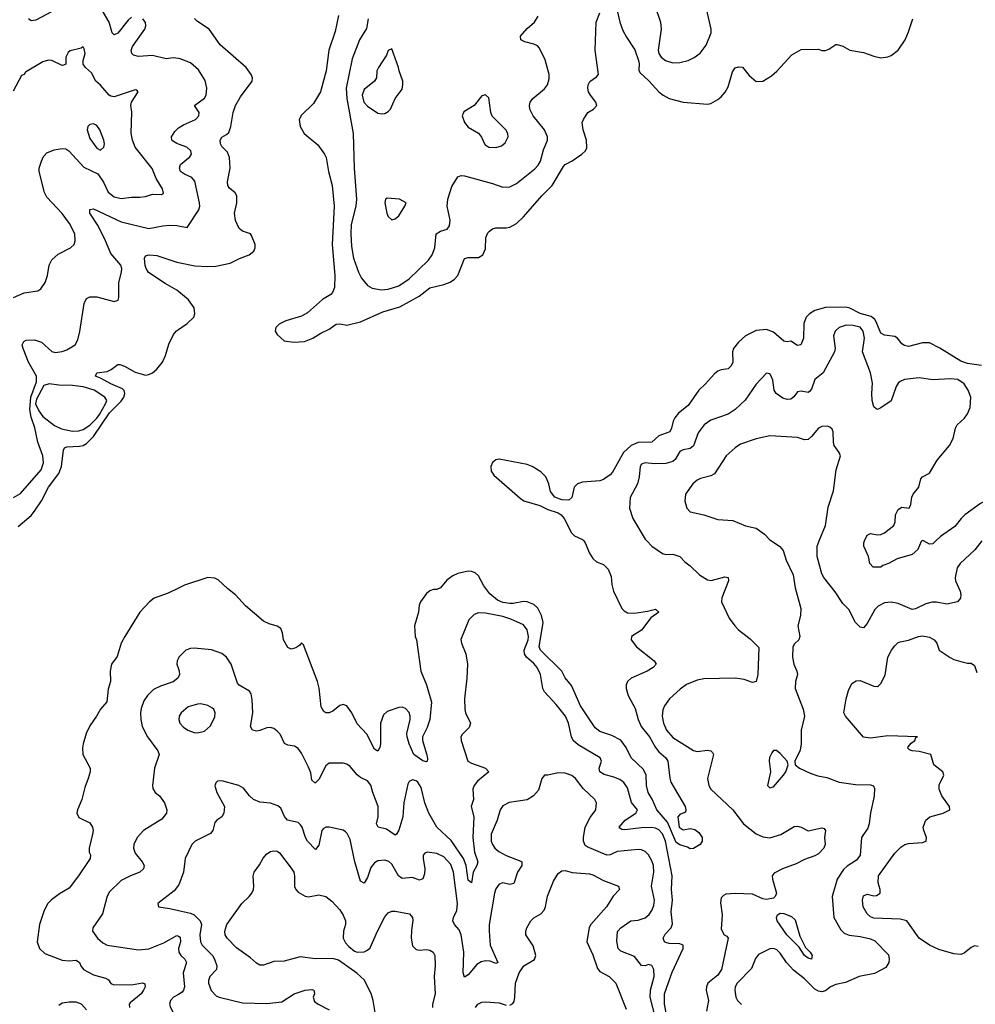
# Model space of a CAD drawing. Header units: inches. Extents: x 1449094 to 1618372, y 389908 to 534307.
# Tile 73 of 256: x 1469085 to 1474594, y 437329 to 443005. Entities that reach past the tile are written whole.
import ezdxf

# ---------------------------------------------------------------- set-up
doc = ezdxf.new("R2010")
doc.units = ezdxf.units.IN
doc.header["$MEASUREMENT"] = 0
for name, color, linetype in [('B4463', 7, 'Continuous'), ('B4464', 7, 'Continuous'), ('B4473', 7, 'Continuous'), ('B4474', 7, 'Continuous')]:
    doc.layers.add(name, color=color, linetype=linetype)

msp = doc.modelspace()

# ---------------------------------------------------------------- linework, layer by layer
at = {"layer": 'B4463', "color": 5}
for points, elevation in [([(1470000, 439728.5), (1469940.7, 439699.3), (1469860.5, 439670), (1469832.4, 439650), (1469777.6, 439590), (1469690.3, 439450), (1469670.3, 439410), (1469646, 439334), (1469614.9, 439290), (1469606, 439250), (1469608.4, 439190), (1469594.1, 439145.9), (1469586.9, 439073.1), (1469550.3, 439029.7), (1469528.5, 438990), (1469490, 438935.1), (1469467.4, 438890), (1469450.4, 438830.4), (1469446.6, 438806.6), (1469448.4, 438770), (1469490.6, 438690), (1469490.5, 438670), (1469480.4, 438630), (1469460.2, 438579.8), (1469442.6, 438510), (1469417.6, 438450), (1469414.9, 438430), (1469426.5, 438406.5), (1469490, 438374.9), (1469503.8, 438350), (1469508, 438330), (1469505.5, 438310), (1469484.4, 438230), (1469486.2, 438206.2), (1469492.7, 438190), (1469490.7, 438170), (1469424.4, 438070), (1469370, 437998), (1469313.9, 437966.1), (1469267.8, 437932.2), (1469246.7, 437910), (1469226.4, 437870), (1469199, 437790), (1469184.7, 437690), (1469198.3, 437650), (1469230, 437621.1), (1469330, 437583.5), (1469370, 437580.1), (1469410, 437583.5), (1469429.5, 437569.5), (1469436.8, 437550), (1469452.2, 437530), (1469510, 437498.6), (1469580.3, 437480.3), (1469596, 437470), (1469609.5, 437449.5), (1469623.2, 437443.2), (1469730, 437440.8), (1469792.1, 437452.1), (1469806.4, 437446.4), (1469808.9, 437430), (1469798.9, 437410), (1469784.5, 437390), (1469722.2, 437337.8), (1469716.5, 437330), (1469717.8, 437310)], 520), ([(1470000, 439325.1), (1469992, 439310), (1469990.3, 439290), (1470000, 439262)], 540), ([(1470000, 439216), (1469997.4, 439210), (1469970, 439187.9), (1469896.9, 439163.1), (1469857, 439143), (1469821.5, 439110), (1469801.4, 439078.6), (1469784.8, 439035.2), (1469781.1, 439010), (1469782.6, 438970), (1469791, 438931), (1469822, 438870), (1469880.4, 438790), (1469888.2, 438770), (1469862, 438690), (1469850.6, 438590.6), (1469853.2, 438573.2), (1469866.8, 438550), (1469890, 438530.6), (1469920.3, 438490), (1469932.2, 438450), (1469930.4, 438430), (1469904.6, 438395.4), (1469798.7, 438330), (1469762.3, 438290), (1469742.8, 438250), (1469740.3, 438230), (1469750, 438200.4), (1469791.6, 438150), (1469801.7, 438130), (1469798, 438110), (1469777.1, 438090), (1469723.7, 438070), (1469670, 438042.4), (1469601.8, 437978.2), (1469588.2, 437951.8), (1469562, 437850), (1469506.8, 437770), (1469504, 437750), (1469533.7, 437710), (1469563.6, 437683.6), (1469590, 437669.1), (1469770, 437643.9), (1469830, 437648.5), (1469915.7, 437684.3), (1469990, 437726), (1470000, 437720.9)], 540), ([(1470000, 438015.3), (1469976.2, 437983.8), (1469882, 437910), (1469886, 437890), (1469950, 437881.3), (1470000, 437870)], 560), ([(1470000, 437386.2), (1469972.4, 437370), (1469954.9, 437350), (1469949, 437330), (1469953.4, 437310), (1469976, 437270), (1469978.9, 437250), (1469973, 437227), (1469940.5, 437190), (1469950, 437177.3), (1469970, 437177.6), (1470000, 437193.5)], 540), ([(1469470, 437297.4), (1469441.5, 437330), (1469410, 437341.1), (1469370, 437341.7), (1469330, 437335), (1469310, 437322)], 520)]:
    msp.add_lwpolyline(points, dxfattribs=dict(at, elevation=elevation))
at = {"layer": 'B4464', "color": 5}
for points, elevation in [([(1469268.8, 443050), (1469178.1, 443001.9), (1469150, 442998), (1469136.5, 443010)], 540), ([(1469730, 443018.9), (1469710, 443002.4), (1469650, 442927.9), (1469630, 442918.5), (1469617.7, 442930), (1469600.2, 442990), (1469554.3, 443070)], 540), ([(1470000, 442781.3), (1469970, 442784.4), (1469930, 442779.7), (1469850, 442798), (1469770, 442793.6), (1469741.4, 442801.4), (1469731.3, 442810), (1469728, 442828), (1469735.9, 442850), (1469807.2, 442950), (1469812.1, 442970), (1469809.7, 442989.7), (1469794.5, 443010)], 540), ([(1469050, 441403.6), (1469110, 441430.3), (1469190, 441442.4), (1469206.9, 441453.1), (1469230.8, 441489.2), (1469244.4, 441530), (1469255.1, 441590), (1469270, 441620.4), (1469307.2, 441652.8), (1469378.4, 441690), (1469398, 441710), (1469405.1, 441730), (1469402.4, 441770), (1469372.1, 441830), (1469330, 441888.7), (1469241.4, 441981.4), (1469228.1, 442008.1), (1469196.4, 442130), (1469197.7, 442150), (1469209.8, 442190.2), (1469222.9, 442217.1), (1469241.8, 442238.2), (1469284.1, 442255.9), (1469330, 442263.1), (1469350, 442260.4), (1469369, 442249), (1469454.3, 442154.3), (1469536.1, 442116.1), (1469568.8, 442068.8), (1469595.6, 442010), (1469630, 441983.2), (1469670, 441975.3), (1469730, 441982.6), (1469777.3, 441982.7), (1469810, 441986.7), (1469850, 441998.6), (1469902.3, 441997.7), (1469914.6, 442005.4), (1469907.2, 442030), (1469871.4, 442090), (1469847.8, 442147.8), (1469750, 442269.8), (1469734.7, 442310), (1469728.3, 442351.7), (1469731.5, 442471.5), (1469726, 442510), (1469729.8, 442530), (1469768, 442590), (1469759.2, 442599.2), (1469750, 442601.4), (1469630, 442559.8), (1469610, 442563.5), (1469600.5, 442570), (1469550, 442627.8), (1469522.9, 442650), (1469498.9, 442698.9), (1469463.6, 442730), (1469450, 442749.4), (1469450.9, 442770), (1469462.2, 442810), (1469457.2, 442837.2), (1469450, 442849.3), (1469438.3, 442841.7), (1469374.9, 442825.1), (1469363.4, 442816.6), (1469350.4, 442790), (1469350.3, 442749.7), (1469337.6, 442742.4), (1469330, 442741.6), (1469270, 442769.8), (1469250, 442771.7), (1469218.7, 442761.3), (1469117.5, 442702.5), (1469110, 442689.6), (1469095.9, 442684.1), (1469046.8, 442593.2)], 560), ([(1470000, 442287.1), (1469990.5, 442290.5), (1469966.1, 442306.1), (1469961.1, 442310), (1469959.8, 442330), (1469979.2, 442360.8), (1469999.4, 442380.6), (1470000, 442381)], 540), ([(1469049.9, 440250.1), (1469090, 440273), (1469209, 440410), (1469221.8, 440450), (1469218.3, 440490), (1469189.2, 440570), (1469172.7, 440652.7), (1469150, 440714), (1469142.4, 440757.6), (1469149.4, 440829.4), (1469182.6, 440917.4), (1469182.4, 440950), (1469136.3, 441030), (1469105.4, 441110), (1469099.5, 441130), (1469102, 441138), (1469109.6, 441150.4), (1469122.3, 441157.7), (1469170, 441158.8), (1469210, 441145.4), (1469270, 441092.9), (1469290, 441086), (1469330, 441091.4), (1469357.3, 441102.7), (1469404.5, 441130), (1469419.7, 441160.3), (1469431.9, 441208.1), (1469456.8, 441370), (1469470, 441397), (1469490, 441407.6), (1469530, 441408), (1469630, 441380.5), (1469651.8, 441388.2), (1469656.9, 441403.1), (1469655.6, 441490), (1469671.6, 441550), (1469673.5, 441570), (1469668.7, 441590), (1469610, 441657.4), (1469580.2, 441730), (1469536.3, 441816.3), (1469488.9, 441890), (1469488.8, 441911.2), (1469510, 441914.9), (1469670, 441839.2), (1469830, 441802.3), (1469910, 441817.7), (1469950, 441820.2), (1469990, 441819.6), (1470000, 441817.4)], 540), ([(1470000, 441437.8), (1469990, 441446.1), (1469923.6, 441483.6), (1469827.3, 441547.3), (1469813.8, 441570), (1469808.9, 441588.9), (1469804.4, 441630), (1469810, 441643.8), (1469830.8, 441649.2), (1469874.8, 441645.2), (1469990, 441606.6), (1470000, 441604.6)], 520), ([(1469076.3, 440083.7), (1469150, 440147.8), (1469170, 440172.3), (1469210, 440232), (1469250.9, 440310), (1469310.5, 440389.5), (1469326.1, 440430), (1469336.4, 440523.6), (1469343.1, 440536.9), (1469356.5, 440543.5), (1469430, 440545.8), (1469450, 440550.9), (1469470, 440562.8), (1469510, 440602.6), (1469601.7, 440738.3), (1469670, 440805.7), (1469685.4, 440830), (1469690.9, 440850.9), (1469687, 440867), (1469677.3, 440877.3), (1469610, 440905.2), (1469550, 440939.4), (1469522, 440950), (1469529.3, 440970), (1469590, 440978), (1469611.9, 440988.1), (1469650, 441016.9), (1469662.4, 441017.6), (1469690, 441008), (1469750, 440973.7), (1469790, 440961.3), (1469810, 440956.4), (1469830, 440959.1), (1469850, 440970.1), (1469876.3, 440990), (1469908.1, 441030), (1469925.7, 441070), (1469945.4, 441134.6), (1469972.1, 441190), (1469989.2, 441210.8), (1470000, 441218.4)], 520)]:
    msp.add_lwpolyline(points, dxfattribs=dict(at, elevation=elevation))
for points, elevation in [([(1469510, 442405.4), (1469490, 442401.7), (1469477, 442390), (1469472.9, 442370), (1469490, 442320.1), (1469530, 442263.8), (1469550, 442253.4), (1469570, 442269.4), (1469573, 442290), (1469569.9, 442310), (1469545.9, 442370), (1469530, 442394.5)], 580), ([(1469253.8, 440906.2), (1469224, 440896), (1469182, 440818), (1469176.3, 440790), (1469194.4, 440750), (1469217.6, 440717.6), (1469286.3, 440666.3), (1469326.1, 440646.1), (1469390, 440632.9), (1469425.4, 440634.6), (1469450, 440642), (1469490, 440667.1), (1469530, 440708.3), (1469545, 440730), (1469580.2, 440790), (1469587, 440810), (1469576.2, 440830), (1469513.8, 440870), (1469450, 440889.5), (1469390, 440896.4), (1469310, 440898)], 540)]:
    msp.add_lwpolyline(points, close=True, dxfattribs=dict(at, elevation=elevation))
at = {"layer": 'B4473', "color": 5}
for points, elevation in [([(1472336.7, 440000), (1472345.5, 439990), (1472370, 439930.5), (1472390, 439899.5), (1472410, 439880.3), (1472450, 439864.9), (1472477.3, 439837.3), (1472494.8, 439794.8), (1472498.3, 439750), (1472509, 439710), (1472556.4, 439610), (1472570, 439596.4), (1472590, 439586.5), (1472630, 439583.8), (1472705, 439595), (1472750, 439607.3), (1472770.4, 439590.4), (1472723.1, 439556.9), (1472670, 439485.3), (1472612.4, 439450), (1472610.4, 439430), (1472641.3, 439390), (1472742.8, 439310), (1472754.8, 439290), (1472737.3, 439270), (1472702, 439250), (1472610, 439209.7), (1472590, 439189.5), (1472582.2, 439170), (1472582, 439150), (1472593.4, 439110), (1472634.1, 439034.1), (1472651.2, 438970), (1472668.4, 438930), (1472715, 438870), (1472750, 438808.8), (1472770, 438784.1), (1472810.2, 438750), (1472820.9, 438730), (1472832.4, 438632.4), (1472839.5, 438610), (1472922, 438470), (1472926, 438450), (1472923.6, 438436.4), (1472890, 438424), (1472878.8, 438410), (1472887, 438350), (1472910, 438334), (1472950, 438342.4), (1472976.7, 438336.7), (1472999.9, 438319.9), (1473019.1, 438290), (1473019.1, 438270), (1473007.3, 438250), (1472970, 438226.6), (1472950, 438226), (1472935.8, 438235.8), (1472890, 438248), (1472870, 438261.2), (1472818.9, 438378.9), (1472758, 438450), (1472732, 438512), (1472709, 438550), (1472698.4, 438590), (1472696.6, 438650), (1472682.2, 438682.2), (1472611.1, 438750), (1472581.1, 438810), (1472550.8, 438850.8), (1472499.1, 438879.1), (1472430, 438901.1), (1472402.1, 438922.1), (1472317.4, 439050), (1472266.2, 439166.2), (1472230.4, 439210.4), (1472211.2, 439250), (1472086.7, 439370), (1472079.4, 439390), (1472103.1, 439530), (1472093.7, 439570), (1472071.9, 439611.9), (1472050, 439632.9), (1472010, 439648.3), (1471989.5, 439650.5), (1471930, 439639.4), (1471910, 439639.7), (1471870, 439646), (1471838.9, 439658.9), (1471795.5, 439695.5), (1471760.8, 439740.8), (1471730, 439798.2), (1471710, 439817.3), (1471690, 439825), (1471670, 439826), (1471610, 439812.3), (1471581.2, 439798.8), (1471546.5, 439773.5), (1471510, 439729.6), (1471490, 439720.5), (1471470, 439720.5), (1471450, 439713.3), (1471430, 439696.9), (1471395.3, 439650), (1471387.6, 439630), (1471384, 439590), (1471360.5, 439510), (1471365.5, 439450), (1471372.7, 439430), (1471396.9, 439250), (1471430.3, 439170), (1471458.3, 439070), (1471450.2, 438970), (1471435, 438925), (1471407.7, 438870), (1471407.4, 438850), (1471432.8, 438767.2), (1471435.6, 438744.4), (1471434.4, 438730), (1471430, 438726.6), (1471410, 438732.8), (1471357.8, 438770), (1471329.9, 438830), (1471317.8, 438870), (1471317.1, 438890), (1471336.9, 438970), (1471336.4, 438990), (1471330.8, 439010.8), (1471310, 439033.7), (1471290, 439041), (1471270, 439040.3), (1471203.1, 439016.9), (1471183, 438997), (1471165.5, 438950), (1471164.7, 438830), (1471160.9, 438810), (1471150, 438787.6), (1471130, 438800.5), (1471086.1, 438886.1), (1471030, 438945.1), (1471000.4, 439010), (1470970, 439049.6), (1470950, 439058), (1470930, 439051.1), (1470890, 439019.7), (1470870, 439009.6), (1470850, 439009.6), (1470837.4, 439017.4), (1470823.1, 439043.1), (1470811, 439151), (1470801.6, 439190), (1470722, 439402), (1470710, 439412.3), (1470700.5, 439399.5), (1470676.7, 439383.3), (1470650, 439375.6), (1470630, 439386), (1470605.7, 439430), (1470599.6, 439470), (1470590, 439495.1), (1470569.7, 439509.7), (1470522.8, 439522.8), (1470490, 439538.4), (1470386.9, 439626.9), (1470329.6, 439690), (1470283.9, 439723.9), (1470230, 439775.6), (1470210, 439785.6), (1470170, 439789.6), (1470034.5, 439745.5), (1470000, 439728.5)], 520), ([(1472700.4, 440000), (1472730, 439970.4), (1472790, 439927), (1472810, 439922), (1472850, 439923.1), (1472890, 439910.4), (1472919.2, 439879.2), (1472950, 439857.1), (1473005.1, 439805.1), (1473050, 439775.3), (1473072.2, 439772.2), (1473150, 439794), (1473170.3, 439790.3), (1473171.8, 439770), (1473132.3, 439672.3), (1473130.3, 439650), (1473175.8, 439555.8), (1473208.4, 439510), (1473228.3, 439488.3), (1473296.3, 439436.3), (1473346.4, 439386.4), (1473339.6, 439230), (1473330, 439189.6), (1473310, 439183.5), (1473261.9, 439201.9), (1473210, 439209.9), (1473030, 439205.8), (1472990, 439196.8), (1472930, 439172.7), (1472893.6, 439146.3), (1472831.7, 439090), (1472802.4, 439050), (1472792.8, 439027.2), (1472788.3, 438990), (1472796.5, 438950), (1472813.2, 438910), (1472850, 438867.3), (1472970, 438792.6), (1472990, 438786.2), (1473050, 438793.4), (1473070.4, 438790), (1473079.7, 438779.7), (1473084.9, 438770), (1473050.3, 438630), (1473057.6, 438590), (1473068.7, 438570), (1473197.3, 438450), (1473257.4, 438370), (1473330, 438311.5), (1473370, 438294), (1473410, 438289.4), (1473472.5, 438307.5), (1473550, 438353.1), (1473570, 438356), (1473590.2, 438350.2), (1473630, 438328.2), (1473710, 438346.4), (1473722.5, 438342.5), (1473730.4, 438330.4), (1473725.2, 438290), (1473728, 438250), (1473720.8, 438230), (1473690, 438195.6), (1473670, 438184.4), (1473610, 438164.6), (1473561.5, 438138.5), (1473482.6, 438110), (1473434.9, 438085.1), (1473424, 438070), (1473424.5, 438050), (1473448.6, 437970), (1473440.5, 437950), (1473430, 437940.5), (1473390, 437933.4), (1473370, 437937.6), (1473310, 437963.1), (1473210, 437968), (1473156.6, 437963.4), (1473143.1, 437956.9), (1473130, 437942.9), (1473125.6, 437914.4), (1473135.6, 437844.4), (1473130, 437762.8), (1473147.2, 437730), (1473162, 437722), (1473170.2, 437710), (1473130.1, 437530), (1473110, 437497.5), (1473051.7, 437450), (1473043.7, 437430), (1473042.1, 437410), (1473055.9, 437350), (1473044.9, 437290)], 540), ([(1473419.6, 440000), (1473467.8, 439967.8), (1473486, 439946), (1473503.1, 439890), (1473544.4, 439804.4), (1473554.9, 439730), (1473588.7, 439610), (1473587.4, 439570), (1473571.3, 439510), (1473582.2, 439450), (1473577.4, 439430), (1473552.7, 439407.3), (1473543.2, 439390), (1473539.8, 439330), (1473547.7, 439290), (1473566.2, 439250), (1473569.2, 439230), (1473557.2, 439190), (1473556.3, 439150), (1473602.5, 439030), (1473610.1, 438990), (1473590.1, 438910), (1473590.2, 438829.8), (1473585.2, 438794.8), (1473554, 438730), (1473556, 438710), (1473581, 438690), (1473641.8, 438661.8), (1473686.9, 438646.9), (1473737.4, 438637.4), (1473810, 438609), (1473904.4, 438595.6), (1473990, 438594.9), (1474007.6, 438587.6), (1474013.3, 438573.3), (1474011.6, 438528.4), (1473990, 438432.7), (1473982.8, 438370), (1473975, 438345), (1473937.7, 438290), (1473930.6, 438189.4), (1473910, 438160.8), (1473855.1, 438124.9), (1473834.4, 438105.6), (1473798.3, 438050), (1473769.1, 437950), (1473778, 437830), (1473818.7, 437758.7), (1473838.6, 437738.6), (1473866.7, 437726.7), (1473930, 437719), (1473990, 437705.5), (1474014.7, 437694.7), (1474093.5, 437613.5), (1474098, 437590), (1474095.3, 437570), (1474077.9, 437542.1), (1474013.3, 437506.7), (1473925.5, 437490), (1473845.2, 437454.8), (1473790, 437442.7), (1473760.2, 437430), (1473730, 437407.2), (1473710, 437400.7), (1473690, 437404), (1473670, 437416.2), (1473610, 437475.3), (1473545.9, 437525.9), (1473506.2, 437570), (1473470, 437624), (1473450, 437643.5), (1473430, 437651.2), (1473410, 437648.3), (1473343.8, 437616.2), (1473326.8, 437593.2), (1473304.9, 437535.1), (1473222.3, 437450), (1473210.2, 437430), (1473207.1, 437410), (1473214.2, 437370), (1473222.8, 437350), (1473246.9, 437326.9)], 560), ([(1474631.4, 440000), (1474591.2, 439948.8), (1474507, 439870), (1474490, 439845.2), (1474478, 439790), (1474480.7, 439770), (1474507.6, 439710), (1474511.8, 439690), (1474508.2, 439670), (1474490.8, 439650), (1474430, 439635.8), (1474370, 439647.4), (1474346.5, 439646.5), (1474310, 439638.1), (1474250, 439608.2), (1474230, 439605.5), (1474150, 439639.4), (1474110, 439647), (1474070, 439643.9), (1474035.1, 439625), (1474015.1, 439604.9), (1473970, 439524.7), (1473950, 439499.6), (1473930, 439502.6), (1473904.4, 439530), (1473865, 439605), (1473830, 439639.7), (1473786.4, 439706.3), (1473720.3, 439790), (1473708.9, 439810), (1473683, 439910), (1473682.4, 439970), (1473694.8, 440000)], 560), ([(1474286.4, 440000), (1474282.8, 439997.2), (1474262.8, 439950), (1474230, 439922.8), (1474143.4, 439896.6), (1474094.8, 439870), (1474061.1, 439858.9), (1474050, 439849.7), (1474006, 439850), (1473986.3, 439870), (1473978.9, 439910), (1473951.1, 439970), (1473951.1, 439990), (1473955.5, 440000)], 540), ([(1474366.2, 440000), (1474350, 439984), (1474330, 439981.1), (1474295, 440000)], 540), ([(1472813.9, 437270), (1472802.7, 437330), (1472802.6, 437390), (1472845.8, 437514.2), (1472910.6, 437650.6), (1472909.6, 437670), (1472890, 437677.8), (1472830, 437680.2), (1472810, 437685), (1472802.4, 437690), (1472794.9, 437710), (1472806.4, 437733.6), (1472840.9, 437770), (1472847.6, 437792.4), (1472841.5, 437861.5), (1472848, 437930), (1472842.1, 437990), (1472846.1, 438070), (1472807.7, 438270), (1472790, 438312), (1472770, 438334), (1472750, 438344.6), (1472730, 438348.4), (1472670, 438346.2), (1472574.5, 438334.5), (1472555.9, 438335.9), (1472544.2, 438344.2), (1472541, 438350), (1472575.6, 438390), (1472637.7, 438430), (1472646.6, 438450), (1472612, 438492), (1472590, 438577.6), (1472567.6, 438607.6), (1472544, 438624), (1472510, 438639.2), (1472454.6, 438654.6), (1472430, 438668.9), (1472425.8, 438690), (1472438.7, 438730), (1472431.2, 438750), (1472304.3, 438824.3), (1472276.2, 438850), (1472265.8, 438870), (1472248.5, 438950), (1472232, 438990), (1472177.6, 439057.6), (1472110.9, 439130), (1472101.8, 439150), (1472087.9, 439230), (1472068.9, 439270), (1472050, 439294.6), (1472006.9, 439330), (1471994.3, 439350), (1471992.9, 439370), (1472017.2, 439430), (1472018.3, 439450), (1472010, 439487), (1471990, 439516), (1471916.9, 439550), (1471870, 439564.5), (1471770, 439583.7), (1471730, 439585.8), (1471704.3, 439575.7), (1471674.4, 439545.6), (1471628.9, 439431.1), (1471632, 439410), (1471656.9, 439350), (1471666, 439290), (1471662.4, 439210), (1471649.2, 439090), (1471651.2, 439031.2), (1471654.9, 439010), (1471683.2, 438950), (1471676, 438924), (1471635.8, 438884.2), (1471628.9, 438870), (1471630.3, 438850), (1471668.9, 438730), (1471690, 438718.5), (1471770.4, 438690), (1471790.4, 438670), (1471724.8, 438615.2), (1471705.4, 438590), (1471697.1, 438570), (1471701.2, 438510), (1471687.1, 438470), (1471703.8, 438410), (1471697.1, 438290), (1471706.7, 438206.7), (1471725.8, 438150), (1471720.2, 438130), (1471699.2, 438090), (1471690, 438029.3), (1471670, 438044.5), (1471659.5, 438130), (1471643.4, 438170), (1471572.4, 438272.4), (1471490.4, 438350), (1471443.2, 438430), (1471420.2, 438490), (1471399.1, 438579.1), (1471379.7, 438610), (1471370, 438617.8), (1471350, 438622.2), (1471330, 438613), (1471322.6, 438597.5), (1471300.1, 438490), (1471294.6, 438410), (1471270, 438332.7), (1471258, 438310), (1471250, 438303.6), (1471198.8, 438338.8), (1471151.1, 438351.1), (1471142.7, 438370), (1471151.6, 438410), (1471152.5, 438470), (1471121.5, 438550), (1471110, 438592.3), (1471090, 438617.4), (1471050, 438636), (1471031.3, 438651.3), (1470990, 438700.5), (1470970, 438713), (1470950, 438718.7), (1470870, 438718.5), (1470850, 438704), (1470810, 438624.4), (1470790, 438605.7), (1470786.4, 438606.4), (1470770, 438621.2), (1470762.7, 438662.7), (1470750, 438695.6), (1470710, 438777), (1470690, 438803.6), (1470670, 438816.9), (1470630, 438823), (1470612.4, 438832.4), (1470586, 438886), (1470570, 438904.5), (1470550, 438918.4), (1470530, 438925.6), (1470510, 438923.6), (1470470, 438906.6), (1470450, 438904.4), (1470427.6, 438910), (1470415.8, 438930), (1470428.3, 439010), (1470425, 439085), (1470419, 439119), (1470410, 439134.7), (1470349.3, 439169.3), (1470340.6, 439180.6), (1470304.7, 439290), (1470276.2, 439330), (1470250, 439351.8), (1470190, 439371.6), (1470090, 439381.5), (1470070, 439380.9), (1470042.4, 439370), (1470002.6, 439330), (1470000, 439325.1)], 540), ([(1474610, 437661.6), (1474590, 437665.3), (1474570, 437656.9), (1474530, 437623.9), (1474510, 437616.9), (1474470, 437619.3), (1474385, 437645), (1474330.4, 437670), (1474270.7, 437710.8), (1474200.4, 437810), (1474160.6, 437820.6), (1474010, 437825.2), (1473990, 437833.1), (1473970.3, 437850), (1473947.1, 437890), (1473944.2, 437930), (1473950, 437954.7), (1473970, 437963.5), (1474010, 437954.2), (1474024.5, 437955.5), (1474045.7, 437970), (1474045.6, 437990), (1474033.7, 438030), (1474036.6, 438070), (1474130, 438201), (1474164.2, 438235.8), (1474187.2, 438250), (1474210, 438256.4), (1474290, 438261.7), (1474310.1, 438269.9), (1474313.4, 438290), (1474296.9, 438330), (1474294.7, 438350), (1474308.8, 438391.2), (1474332.4, 438410), (1474409.6, 438430.4), (1474447.4, 438450), (1474445.6, 438470), (1474401.6, 438530), (1474386, 438570), (1474385.1, 438594.9), (1474412.9, 438650), (1474406.4, 438670), (1474355.8, 438710), (1474337.1, 438770), (1474270, 438787.1), (1474231.1, 438791.1), (1474215.6, 438795.6), (1474206.1, 438806.1), (1474206.6, 438813.4), (1474225.1, 438834.9), (1474245.5, 438850), (1474252.2, 438867.8), (1474262, 438870), (1474090, 438875.8), (1473990, 438864.2), (1473950, 438868.4), (1473845.5, 438990), (1473837.1, 439010), (1473848.9, 439090), (1473862.5, 439137.5), (1473881.7, 439178.3), (1473906.6, 439193.4), (1473930, 439195.1), (1474010, 439162.9), (1474030, 439160.9), (1474035.6, 439164.4), (1474050, 439179.3), (1474074.3, 439225.7), (1474090.4, 439330), (1474110.4, 439370), (1474130, 439395.1), (1474150, 439414), (1474161.4, 439418.6), (1474210, 439427.8), (1474266.8, 439450), (1474290, 439454), (1474330, 439445.1), (1474358, 439430), (1474371.6, 439410), (1474385.2, 439370), (1474450, 439327.8), (1474470, 439316.9), (1474510, 439305.6), (1474550, 439295.1), (1474570, 439296), (1474590, 439282), (1474602.6, 439242.6)], 580), ([(1470000, 439262), (1470004.2, 439250), (1470006, 439230), (1470000, 439216)], 540), ([(1472750.8, 437250.8), (1472719.9, 437370), (1472721.3, 437410), (1472742.5, 437490), (1472740.7, 437530), (1472730, 437552.8), (1472710, 437559.1), (1472690, 437551.2), (1472670, 437552.8), (1472630, 437605.3), (1472550, 437635.4), (1472535.4, 437650), (1472527.5, 437692.5), (1472530.9, 437749.1), (1472549.7, 437770), (1472609.2, 437810.8), (1472650, 437813.5), (1472690, 437827.5), (1472713.3, 437846.7), (1472730, 437870.4), (1472741.1, 437898.9), (1472745, 437930), (1472727.6, 438010), (1472741.2, 438090), (1472739, 438130), (1472730, 438156.9), (1472710, 438190.9), (1472690, 438209.8), (1472670, 438219), (1472650, 438221.8), (1472530, 438210.7), (1472490.1, 438189.9), (1472470, 438189.2), (1472355.9, 438235.9), (1472344.5, 438244.5), (1472336.3, 438270), (1472335.9, 438290), (1472344.1, 438350), (1472373.2, 438406.8), (1472406.6, 438450), (1472411.1, 438490), (1472400.5, 438510), (1472333.8, 438573.8), (1472289.7, 438630), (1472268.1, 438648.1), (1472230, 438660.9), (1472190, 438663.1), (1472130, 438649.6), (1472110, 438649.4), (1472094.9, 438630), (1472076, 438564), (1472046.7, 438530), (1472010, 438508.3), (1471907.1, 438492.9), (1471870, 438473.3), (1471854.4, 438450), (1471837.3, 438390), (1471803, 438310), (1471803.9, 438270), (1471811, 438251), (1471824.2, 438230), (1471847.5, 438210), (1471890, 438187.2), (1471974.4, 438154.4), (1471980.3, 438150), (1471980.2, 438130), (1471954.7, 438090), (1471933.8, 438026.2), (1471910, 438019.2), (1471870, 438028.8), (1471850, 438022), (1471830, 437994.7), (1471822.5, 437970), (1471791.9, 437790), (1471790.7, 437750), (1471798, 437670), (1471840.7, 437570), (1471830, 437564.7), (1471796.8, 437576.8), (1471770, 437579.6), (1471745.9, 437574.1), (1471721.2, 437558.8), (1471670, 437498.9), (1471650, 437486.3), (1471641.5, 437510), (1471645.7, 437630), (1471630.9, 437730), (1471618.2, 437758.2), (1471590.7, 437790), (1471582.2, 437810), (1471586.4, 437830), (1471604.9, 437870), (1471609.9, 437910), (1471586.8, 438090), (1471570, 438134.4), (1471530, 438179.4), (1471490, 438199.1), (1471434.3, 438205.7), (1471419.9, 438200.1), (1471411.3, 438188.7), (1471410.2, 438170), (1471420.8, 438110), (1471418.9, 438081.1), (1471410, 438052.8), (1471390, 438045.1), (1471350, 438060.2), (1471290, 438054.3), (1471269, 438069), (1471230, 438137.2), (1471212.4, 438152.4), (1471190, 438160.3), (1471150, 438156.4), (1471130, 438143.9), (1471110, 438116.9), (1471090, 438060.5), (1471070, 438027.6), (1471050, 438039.6), (1471017.9, 438150), (1470990, 438279), (1470973.6, 438313.6), (1470963.9, 438323.9), (1470950, 438332.3), (1470870, 438349.6), (1470850, 438349.6), (1470837, 438343), (1470826.5, 438330), (1470810, 438246), (1470790, 438221.6), (1470744.8, 438270), (1470732.2, 438290), (1470712.6, 438350), (1470703.8, 438363.8), (1470690, 438376.5), (1470629.7, 438390), (1470611.9, 438411.9), (1470590, 438459.7), (1470573.7, 438473.7), (1470530, 438488.5), (1470470, 438494), (1470433.2, 438510), (1470409.3, 438530), (1470375.6, 438575.6), (1470348.7, 438590), (1470250, 438618), (1470225.5, 438614.5), (1470214.8, 438605.2), (1470210.8, 438589.2), (1470220.5, 438550), (1470264.9, 438470), (1470261.6, 438430), (1470250.5, 438410), (1470220.7, 438390), (1470210, 438377.2), (1470198, 438330), (1470185.5, 438314.5), (1470096.4, 438270), (1470076.5, 438250), (1470039.7, 438170), (1470029.4, 438090.6), (1470002, 438018), (1470000, 438015.3)], 560), ([(1471135.8, 437270), (1471123.2, 437350), (1471111.3, 437391.3), (1471070.4, 437470), (1471027.7, 437507.7), (1470922.7, 437582.8), (1470890, 437593.7), (1470790, 437590.4), (1470702.8, 437602.8), (1470610, 437577.6), (1470550, 437575.3), (1470490, 437554.9), (1470470, 437555.3), (1470450, 437565.7), (1470416.2, 437596.2), (1470334.2, 437654.2), (1470280.2, 437710), (1470269.3, 437730), (1470267.7, 437750), (1470279.8, 437790), (1470364.9, 437910), (1470408.7, 437950), (1470423.6, 437970), (1470432.6, 437990), (1470434.9, 438010), (1470431.8, 438068.2), (1470437.1, 438090), (1470467.8, 438132.2), (1470488, 438172), (1470510, 438196.2), (1470531.3, 438210), (1470550, 438214.3), (1470570, 438211.2), (1470582.5, 438202.5), (1470650, 438113.6), (1470664.5, 438090), (1470669, 438070), (1470668.9, 438008.9), (1470676.2, 437990), (1470690, 437975.5), (1470730, 437952.7), (1470750, 437947.9), (1470810, 437959.2), (1470850, 437950.9), (1470884.4, 437924.4), (1470930, 437874.3), (1470950, 437842.9), (1470962.3, 437810), (1470964, 437790), (1470951.6, 437750), (1470949.6, 437709.6), (1470963.6, 437683.6), (1470982, 437662), (1471014.8, 437634.8), (1471030, 437629.4), (1471070, 437631.8), (1471090, 437640.9), (1471105.5, 437654.5), (1471147.2, 437750), (1471190, 437832.3), (1471210, 437856.2), (1471230, 437866), (1471250, 437866.6), (1471332, 437850), (1471349.6, 437830), (1471351.9, 437811.9), (1471343.6, 437756.4), (1471342.2, 437710), (1471350, 437666), (1471370, 437644.5), (1471390, 437640.7), (1471430, 437645.1), (1471450, 437642), (1471469.6, 437629.6), (1471477.6, 437610), (1471480.5, 437550), (1471474.3, 437490), (1471480.9, 437390), (1471464.6, 437330), (1471465.6, 437310)], 580), ([(1471910, 437324.8), (1471927.2, 437332.8), (1471935.6, 437344.4), (1471940.4, 437370), (1471942.9, 437450), (1471963.9, 437510), (1471991.3, 437550), (1472053.5, 437586.5), (1472060.9, 437610), (1472045.1, 437665.1), (1472002, 437730), (1472002, 437750), (1472008.7, 437770), (1472032, 437810), (1472050, 437826.6), (1472090, 437851), (1472108.1, 437871.9), (1472115.6, 437890), (1472127.6, 437952.4), (1472162, 438038), (1472190, 438082.7), (1472210, 438099.3), (1472230, 438099.5), (1472269.7, 438089.7), (1472370, 438081.8), (1472390, 438075.8), (1472450, 438042.4), (1472537.2, 438010), (1472542.7, 437990), (1472506.7, 437953.3), (1472468.5, 437890), (1472378.5, 437790), (1472367.7, 437772.3), (1472354, 437690), (1472390, 437615.1), (1472415.2, 437535.2), (1472430, 437518.4), (1472483, 437490), (1472522, 437450), (1472580.8, 437300.8)], 580), ([(1470000, 437870), (1470070, 437854.3), (1470090, 437845.7), (1470124.6, 437810), (1470133.1, 437790), (1470123.2, 437730), (1470126.6, 437690), (1470137.1, 437670), (1470197, 437610), (1470208.8, 437590), (1470222.3, 437550), (1470219.6, 437530), (1470181.5, 437490), (1470173.9, 437466.1), (1470173.8, 437450), (1470188.5, 437408.5), (1470218.4, 437378.4), (1470234.8, 437370), (1470370, 437338.2), (1470510, 437332.7), (1470596.4, 437343.6), (1470667, 437390), (1470730, 437410.9), (1470770, 437413.8), (1470780.7, 437410), (1470783, 437403), (1470784.4, 437390), (1470777.4, 437370), (1470784.9, 437344.9), (1470805.5, 437330), (1470870, 437297.8)], 560), ([(1470000, 437720.9), (1470010, 437715.8), (1470012.4, 437690), (1470001.2, 437650), (1470001.7, 437630), (1470013.2, 437610), (1470036.9, 437590), (1470047.3, 437570), (1470027, 437510), (1470035.4, 437430), (1470030.1, 437409.9), (1470021.3, 437398.7), (1470000, 437386.2)], 540), ([(1471711.8, 437310), (1471726.7, 437330), (1471750, 437341), (1471770, 437343.1), (1471850, 437337.7), (1471890, 437324.6)], 580)]:
    msp.add_lwpolyline(points, dxfattribs=dict(at, elevation=elevation))
for points, elevation in [([(1470130, 439060.4), (1470110, 439059.3), (1470056.9, 439043.1), (1470014.9, 439010), (1470004, 438990), (1470001.5, 438970), (1470008.9, 438950), (1470030, 438925.8), (1470054.4, 438910), (1470090, 438896.2), (1470110, 438893.6), (1470150, 438903.1), (1470184.8, 438935.2), (1470210, 438986.8), (1470212.6, 439010), (1470203.6, 439030), (1470196, 439036), (1470170, 439052.2)], 560), ([(1473430, 438792.3), (1473420.8, 438779.2), (1473408.3, 438751.7), (1473406, 438730), (1473414, 438670), (1473396, 438590), (1473410, 438576), (1473430, 438582.8), (1473489.2, 438650), (1473501.2, 438670), (1473515.3, 438710), (1473509.2, 438730), (1473470, 438774.5), (1473448, 438792)], 560), ([(1473650, 437589.6), (1473630, 437594.5), (1473610, 437609.8), (1473579.3, 437659.3), (1473508.3, 437730), (1473451.1, 437810), (1473447.2, 437830), (1473454.7, 437845.3), (1473470, 437853.8), (1473490, 437852.5), (1473535.5, 437835.5), (1473556.6, 437816.6), (1473581.8, 437721.8), (1473615.6, 437655.6), (1473641.3, 437630), (1473653.7, 437610)], 540)]:
    msp.add_lwpolyline(points, close=True, dxfattribs=dict(at, elevation=elevation))
at = {"layer": 'B4474', "color": 5}
for points, elevation in [([(1472746.6, 443086.6), (1472780.3, 442990), (1472782.8, 442950), (1472765.4, 442830), (1472769.2, 442810), (1472782.8, 442790), (1472808.8, 442770), (1472850, 442755.6), (1472890, 442758.4), (1472938, 442770), (1472973, 442787), (1473007.6, 442812.4), (1473042.4, 442857.6), (1473071.6, 442930), (1473071.6, 442950), (1473034.5, 443110)], 540), ([(1470923.6, 443030), (1470903.6, 442936.4), (1470867.7, 442830), (1470850.8, 442710), (1470819.7, 442590), (1470778.2, 442521.8), (1470710, 442455.1), (1470696.5, 442430), (1470702.8, 442390), (1470724.6, 442350), (1470803.2, 442283.2), (1470842.7, 442230), (1470850.8, 442210), (1470864.5, 442130), (1470886.5, 442050), (1470898.2, 441930), (1470886.6, 441710), (1470901.8, 441530), (1470899, 441461), (1470888.4, 441431.6), (1470878.7, 441421.3), (1470830, 441392.6), (1470744.9, 441315.1), (1470710, 441296.3), (1470619.3, 441270), (1470581.7, 441250), (1470560.9, 441230), (1470558.2, 441210), (1470570, 441190.3), (1470610, 441154.4), (1470665.4, 441145.4), (1470726, 441150), (1470775, 441170), (1470821.4, 441198.6), (1470870, 441221), (1470910, 441249.5), (1470930, 441252.5), (1470970, 441243.9), (1471050, 441264), (1471179, 441321), (1471276.2, 441350), (1471387.7, 441412.3), (1471450, 441459.8), (1471530, 441478.3), (1471567.3, 441492.7), (1471592.5, 441510), (1471610.6, 441530), (1471650, 441628.7), (1471670, 441634.2), (1471730, 441634), (1471755.3, 441650), (1471770, 441684), (1471772.7, 441750), (1471783.9, 441776.1), (1471793.7, 441786.3), (1471810, 441798.8), (1471830, 441805.1), (1471890, 441804.8), (1471911.1, 441808.9), (1471948.2, 441830), (1471990, 441869), (1472095.3, 441990), (1472154.4, 442050), (1472220.3, 442159.7), (1472230, 442170.2), (1472270, 442191.1), (1472326.3, 442230), (1472346.6, 442250), (1472353.7, 442266.3), (1472353.1, 442310), (1472334.3, 442370), (1472328.2, 442411.8), (1472334.5, 442430), (1472360.9, 442470), (1472393.2, 442490), (1472411.5, 442510), (1472407.3, 442530), (1472376.3, 442570), (1472364.7, 442590), (1472359.7, 442610), (1472361.6, 442630), (1472371.3, 442648.7), (1472410, 442676.3), (1472422, 442690), (1472402, 442830), (1472408, 442990), (1472430, 443044.4)], 520), ([(1472530, 443058), (1472545.8, 442990), (1472563.1, 442943.1), (1472583.6, 442903.6), (1472632, 442832), (1472652.9, 442770), (1472656.2, 442750), (1472653.8, 442713.8), (1472660.5, 442700.5), (1472712.2, 442652.2), (1472770, 442589.1), (1472794, 442570), (1472830, 442551.5), (1472910, 442530.3), (1473050, 442518), (1473070, 442523), (1473110, 442545.5), (1473130, 442560.5), (1473152.9, 442587.1), (1473170, 442618.8), (1473195.4, 442704.6), (1473210, 442727.3), (1473230, 442734), (1473252.2, 442732.2), (1473290, 442683), (1473330, 442648), (1473370, 442650.6), (1473418.6, 442681.4), (1473450, 442707.7), (1473536.6, 442803.4), (1473590, 442833), (1473690, 442834.8), (1473710, 442827.3), (1473730, 442826.8), (1473750, 442834.8), (1473790, 442862.8), (1473798, 442862), (1473830, 442853), (1473870.2, 442830.2), (1473950, 442816.1), (1474010, 442794.7), (1474050, 442786), (1474090, 442790.2), (1474110, 442798.5), (1474150.4, 442829.6), (1474190, 442888.7), (1474210, 442935.5), (1474235.1, 443010)], 520), ([(1470000, 441604.6), (1470094, 441586), (1470170, 441581.6), (1470214.8, 441585.2), (1470298.6, 441601.4), (1470351.4, 441628.6), (1470408.7, 441650), (1470434, 441670), (1470442, 441690), (1470442, 441710), (1470422, 441762), (1470415.3, 441770), (1470370, 441785.6), (1470350, 441801.6), (1470328.2, 441848.2), (1470322.9, 441890), (1470336.3, 441950), (1470336.1, 441990), (1470326.4, 442006.4), (1470294.1, 442034.1), (1470284.7, 442050), (1470282.5, 442070), (1470297.9, 442150), (1470293.8, 442210), (1470282, 442242), (1470250, 442273.6), (1470241.8, 442290), (1470241.1, 442310), (1470250, 442327.3), (1470277.2, 442342.8), (1470290, 442355.6), (1470302.1, 442390), (1470316.4, 442470), (1470329.9, 442510.1), (1470358.7, 442561.3), (1470425.6, 442650), (1470426.6, 442670), (1470418.9, 442690), (1470390.4, 442730.4), (1470241.1, 442861.1), (1470176.5, 442950), (1470110, 442994.5), (1470092.1, 443012.1)], 520), ([(1471094.6, 443010), (1471085.1, 442954.9), (1471043.5, 442890), (1471000.7, 442779.3), (1470967.4, 442610), (1470971.2, 442551.2), (1471006.7, 442350), (1471012.5, 442150), (1471025.9, 441970), (1471022.6, 441930), (1470996.3, 441823.7), (1470993.4, 441770), (1470997.1, 441697.1), (1471010.1, 441630), (1471039, 441550), (1471055.7, 441515.8), (1471090, 441473.1), (1471116.7, 441456.7), (1471170, 441448.6), (1471210, 441451), (1471270, 441471.1), (1471329.4, 441510.6), (1471440.8, 441619.2), (1471462.3, 441650), (1471478.7, 441690), (1471486, 441770), (1471510, 441785.4), (1471550, 441798.3), (1471563.7, 441816.3), (1471567.4, 441850), (1471549.8, 441930), (1471553.1, 441970), (1471576.1, 442043.9), (1471610, 442098.7), (1471630, 442107.9), (1471650, 442104.7), (1471810, 442061.6), (1471870, 442039.2), (1471910, 442040.7), (1471950, 442060.2), (1472054.7, 442145.3), (1472074.2, 442165.8), (1472087.4, 442190), (1472104.1, 442255.9), (1472127.1, 442310), (1472126.9, 442330), (1472109.7, 442370), (1472044.8, 442450), (1472026.2, 442490), (1472023.5, 442510), (1472028.4, 442530), (1472042.6, 442550), (1472110, 442606.3), (1472127.2, 442630), (1472136.6, 442663.4), (1472137.3, 442690), (1472114.4, 442774.4), (1472081.5, 442841.5), (1472070, 442853.7), (1472050, 442864.2), (1471997.4, 442877.4), (1471973.2, 442890), (1471972.7, 442910), (1472010, 442954), (1472052.7, 442990), (1472074.5, 443025.5)], 540), ([(1470000, 442381), (1470030, 442399.8), (1470098.7, 442430), (1470117.7, 442450), (1470119.1, 442470), (1470091.8, 442510), (1470150, 442552.4), (1470160.5, 442570), (1470164.7, 442610), (1470154.7, 442654.7), (1470116.1, 442716.1), (1470070, 442756.5), (1470010, 442780.3), (1470000, 442781.3)], 540), ([(1470000, 441817.4), (1470050, 441806.4), (1470117.8, 441910), (1470123.5, 441930), (1470121.8, 441950), (1470094.1, 442074.1), (1470076.4, 442096.4), (1470034.5, 442114.5), (1470011.3, 442130), (1470005.3, 442150), (1470011.2, 442170), (1470065.8, 442214.2), (1470074.5, 442230), (1470070.9, 442250), (1470048, 442270), (1470000, 442287.1)], 540), ([(1470000, 441218.4), (1470050, 441253.7), (1470089.3, 441290.7), (1470094.8, 441310), (1470090, 441344.7), (1470057.4, 441390), (1470000, 441437.8)], 520), ([(1474630, 441011.9), (1474550, 441023.3), (1474510, 441036.2), (1474390, 441111.6), (1474330, 441142.2), (1474290, 441141.5), (1474210, 441121.3), (1474186, 441126), (1474170, 441137.2), (1474146.6, 441170), (1474130, 441179.7), (1474070, 441186), (1474050, 441198), (1474023.6, 441263.6), (1474016, 441276), (1473994, 441294), (1473930, 441311.2), (1473870, 441341.5), (1473847, 441347), (1473730, 441345.6), (1473670, 441328.8), (1473638.5, 441310), (1473619.8, 441290), (1473605.8, 441254.2), (1473602.9, 441170), (1473589.2, 441130.8), (1473570, 441127.6), (1473530, 441151.6), (1473510, 441148.6), (1473490, 441152.1), (1473430, 441204.4), (1473390, 441219.3), (1473330, 441212.8), (1473270, 441182.2), (1473230, 441146.8), (1473199.8, 441110), (1473194.1, 441090), (1473196.2, 441030), (1473187.3, 441010), (1473170, 440992.7), (1473130, 440986.2), (1473110, 440978.6), (1473090, 440964.2), (1473036.6, 440903.4), (1473000.4, 440870), (1472938.2, 440781.8), (1472884, 440736), (1472862.8, 440710), (1472851.5, 440690), (1472843.5, 440650), (1472832.6, 440630), (1472770, 440605.9), (1472730, 440569.2), (1472650, 440567), (1472610, 440549.5), (1472566.9, 440510), (1472503.3, 440396.7), (1472490, 440380.7), (1472450, 440354.5), (1472430, 440346.9), (1472330, 440339.4), (1472300.3, 440330), (1472282.4, 440310), (1472268.5, 440251.5), (1472250, 440235.1), (1472210, 440237), (1472170, 440252.7), (1472145.4, 440285.4), (1472135.3, 440330), (1472118.4, 440370), (1472090, 440398.6), (1472039.1, 440430), (1472010, 440440.7), (1471850, 440470.7), (1471830, 440467.1), (1471810, 440453.3), (1471800.3, 440430), (1471803.2, 440403.2), (1471818.8, 440378.8), (1471970, 440246), (1471992, 440232.1), (1472084.1, 440204.1), (1472130, 440181.1), (1472190, 440161.6), (1472207.3, 440150), (1472224, 440130), (1472267.1, 440047.1), (1472284, 440030), (1472330, 440007.6), (1472336.7, 440000)], 520), ([(1473955.5, 440000), (1473970, 440033), (1473990, 440043.7), (1474030, 440034.5), (1474050, 440037.4), (1474070, 440047.8), (1474124.7, 440090), (1474132.2, 440110), (1474134, 440150), (1474150, 440181.3), (1474170, 440194.6), (1474213.2, 440190), (1474222.4, 440210), (1474227.6, 440252.4), (1474235.8, 440270), (1474267.8, 440310), (1474281.2, 440358.8), (1474289.9, 440370.1), (1474330, 440391.6), (1474374.7, 440465.3), (1474445.1, 440550), (1474467, 440590), (1474479.3, 440650), (1474489.8, 440670), (1474531.6, 440708.4), (1474550, 440732.2), (1474564.4, 440770), (1474567.8, 440830), (1474554, 440870), (1474530, 440905.1), (1474494, 440930), (1474450, 440935.7), (1474350, 440928.2), (1474270, 440940.8), (1474186.8, 440930), (1474160.4, 440919.6), (1474149.6, 440910.4), (1474138, 440890), (1474110, 440807.3), (1474050, 440767.2), (1474030, 440758.9), (1474022.2, 440762.2), (1474010, 440772.7), (1474000.3, 440810), (1473997.5, 440850), (1474001.2, 440910), (1473990, 440969.3), (1473943.1, 441090), (1473954.6, 441170), (1473948.5, 441210), (1473930, 441232.2), (1473890, 441242.9), (1473850, 441244.6), (1473808.8, 441231.2), (1473785.7, 441210), (1473777.2, 441182.8), (1473785.7, 441110), (1473783.1, 441090), (1473716.5, 440970), (1473670, 440931.3), (1473650, 440874.3), (1473637.6, 440862.4), (1473630, 440856.5), (1473590, 440864.5), (1473570, 440859.1), (1473548.6, 440831.4), (1473530, 440817.2), (1473510, 440815.8), (1473483.8, 440823.8), (1473445.3, 440850), (1473435, 440870), (1473426.2, 440926.2), (1473416.9, 440950), (1473410, 440962.7), (1473390, 440966.6), (1473330, 440904.2), (1473267.3, 440812.7), (1473210, 440757.2), (1473168.6, 440731.4), (1473070, 440696.8), (1473030.2, 440669.8), (1472995.6, 440624.4), (1472970, 440548.6), (1472950, 440532.7), (1472910, 440525.6), (1472890, 440515.1), (1472863.2, 440470), (1472850, 440458.8), (1472810, 440446.2), (1472744.8, 440444.8), (1472690.4, 440449.6), (1472670, 440442.7), (1472661.6, 440430), (1472655.6, 440370), (1472645.8, 440330), (1472605.2, 440250), (1472600.7, 440190), (1472619.1, 440130), (1472690, 440010.4), (1472700.4, 440000)], 540), ([(1473694.8, 440000), (1473731.4, 440088.6), (1473745.6, 440194.4), (1473776.9, 440290), (1473791.3, 440410), (1473816.3, 440490), (1473809.6, 440510), (1473781.3, 440550), (1473776.9, 440570), (1473775.8, 440630), (1473770, 440645.2), (1473756.4, 440656.4), (1473741.1, 440661.1), (1473710, 440660.4), (1473690, 440649.7), (1473650, 440602.7), (1473630, 440585.8), (1473610, 440583.5), (1473570, 440596.4), (1473410, 440606.2), (1473330, 440588.7), (1473241.3, 440558.7), (1473210, 440537.7), (1473158.5, 440490), (1473090, 440387.8), (1473070, 440375.1), (1473010, 440359.8), (1472990.4, 440350), (1472966.7, 440330), (1472923.7, 440270), (1472918.9, 440230), (1472930.4, 440190), (1472950, 440168.9), (1473030, 440150.3), (1473110, 440123.1), (1473197.3, 440117.3), (1473270, 440087.7), (1473330, 440074), (1473379.2, 440039.2), (1473410, 440006.4), (1473419.6, 440000)], 560), ([(1474989.3, 440000), (1474988.8, 440010), (1475005.8, 440054.2), (1475012.5, 440087.5), (1475012.3, 440170), (1475018.9, 440230), (1475010, 440267.4), (1474980.4, 440290), (1474950, 440303.2), (1474830, 440322.3), (1474790, 440313), (1474710, 440259.9), (1474624.3, 440215.7), (1474534.2, 440150), (1474511.9, 440130), (1474476.6, 440083.4), (1474393.3, 440026.7), (1474366.2, 440000)], 540), ([(1474295, 440000), (1474290, 440002.7), (1474286.4, 440000)], 540)]:
    msp.add_lwpolyline(points, dxfattribs=dict(at, elevation=elevation))
at = {"layer": 'B4474', "color": 5, "elevation": 560}
for points in [[(1471230, 442838), (1471210, 442828), (1471199.9, 442800.1), (1471153, 442730), (1471143, 442710), (1471141, 442670), (1471131.3, 442650), (1471070, 442602.9), (1471059.2, 442570), (1471069.4, 442530), (1471090, 442506.5), (1471150, 442465.5), (1471170, 442462), (1471190, 442464.9), (1471210, 442476.3), (1471222, 442490), (1471249.6, 442550.4), (1471290, 442604.7), (1471294, 442630), (1471293.6, 442650), (1471272.3, 442710), (1471269.4, 442730)], [(1471770, 442572.7), (1471750, 442566), (1471704.4, 442510), (1471645.1, 442474.9), (1471635.8, 442450), (1471650, 442412.7), (1471670, 442384.9), (1471730.3, 442350.3), (1471747.9, 442327.9), (1471765.8, 442285.8), (1471790.2, 442270.2), (1471830, 442267.6), (1471861.7, 442278.3), (1471884.2, 442295.8), (1471901, 442330), (1471899.7, 442350), (1471888, 442370), (1471809.7, 442449.7), (1471801.3, 442470), (1471790, 442555.3)], [(1471204.1, 441975.9), (1471193.4, 441970), (1471190.3, 441950), (1471201.6, 441890), (1471210, 441871), (1471230, 441851), (1471250, 441857.3), (1471270, 441874), (1471305.6, 441930), (1471313.6, 441950), (1471274, 441970)]]:
    msp.add_lwpolyline(points, close=True, dxfattribs=at)

doc.saveas('drawing.dxf')
